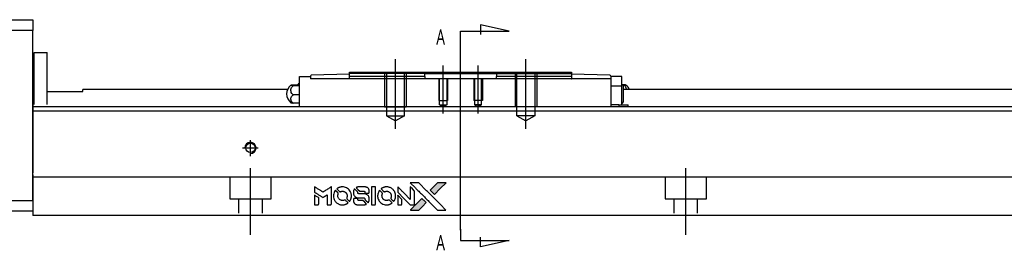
# Model space of a CAD drawing. Header units: millimetres. Extents: x -212 to 3135, y -1694 to 860.
# Tile 3 of 33: x -22 to 204, y -1404 to -1351. Entities that reach past the tile are written whole.
import ezdxf
from ezdxf.lldxf.tags import DXFTag

# ---------------------------------------------------------------- set-up
doc = ezdxf.new("R2010")
doc.units = ezdxf.units.MM
doc.layers.get('0').update_dxf_attribs({"linetype": 'CONTINUOUS'})
doc.layers.add('2', color=7, linetype='CONTINUOUS')
doc.styles.add('CHN', font='Microsoft JhengHei.ttf')
tags = doc.linetypes.add('DASHED', pattern=[25.72, 12.86, -12.86]).pattern_tags.tags
tags[6:7] = [DXFTag(74, 4), DXFTag(75, 0), DXFTag(340, '0'), DXFTag(46, 0.0), DXFTag(50, 0.0), DXFTag(44, 0.0), DXFTag(45, 0.0)]
tags[4:5] = [DXFTag(74, 4), DXFTag(75, 0), DXFTag(340, '0'), DXFTag(46, 0.0), DXFTag(50, 0.0), DXFTag(44, 0.0), DXFTag(45, 0.0)]

# ---------------------------------------------------------------- blocks, each defined once
blk = doc.blocks.new('MosionX logo(完整正式版)')
h = blk.add_hatch(color=22)
h.dxf.hatch_style = 1
h.paths.add_polyline_path([(-1416, 1831), (-1517, 1831), (-1619, 1831), (-1707, 1742, 0.000288), (-1740, 1709, 0.000479), (-1769, 1680, 0.000013), (-1794, 1654, 0.197177), (-1794, 1654, 0.197497), (-1794, 1653, 0.00004), (-1779, 1638, 0.000834), (-1763, 1622, 0.000506), (-1744, 1603), (-1694, 1552), (-1555, 1692)])
h.paths.add_polyline_path([(-1892, 1355), (-1942, 1405, 0.000476), (-1962, 1424, 0.000789), (-1978, 1441, 0.000035), (-1993, 1455, 0.19758), (-1993, 1456, 0.198396), (-1994, 1455, 0.000019), (-2014, 1435, 0.000582), (-2036, 1413, 0.000351), (-2062, 1387, 0.000108), (-2174, 1275, 0.000692), (-2230, 1218, 0.000077), (-2269, 1179, 0.197527), (-2269, 1178, 0.410182), (-2269, 1177, 0.000493), (-2248, 1177, 0.002424), (-2219, 1177, 0.000529), (-2169, 1177), (-2070, 1177), (-1981, 1266)])
at = {"color": 22}
for points in [[(-4562, 1668), (-4562, 1603), (-4545, 1592, -0.000297), (-4534, 1586, -0.000037), (-4510, 1571, -0.000043), (-4482, 1554, -0.000036), (-4452, 1535, 0.000044), (-4422, 1517, 0.000063), (-4396, 1501, 0.000035), (-4374, 1488, 0.0009), (-4368, 1484), (-4360, 1479), (-4348, 1486, 0.001175), (-4342, 1490, 0.000208), (-4329, 1498, 0.000225), (-4315, 1506, 0.000203), (-4300, 1516, -0.000711), (-4286, 1525, -0.001119), (-4274, 1532, -0.000263), (-4263, 1539, -0.04589), (-4262, 1539, -0.519312), (-4261, 1539, -0.001914), (-4261, 1521, -0.003124), (-4260, 1493, -0.000285), (-4260, 1421), (-4260, 1303), (-4219, 1303, 0.001727), (-4189, 1303, 0.025279), (-4179, 1303, 0.073886), (-4173, 1305, 0.07426), (-4167, 1308, 0.03264), (-4166, 1310, 0.01784), (-4164, 1311, 0.017712), (-4163, 1313, 0.026854), (-4162, 1315), (-4160, 1319), (-4160, 1526), (-4159, 1733), (-4162, 1731, -0.004595), (-4163, 1730, -0.00016), (-4169, 1726, -0.000298), (-4177, 1722, -0.000208), (-4185, 1717, 0.000986), (-4210, 1701, 0.00025), (-4250, 1676, 0.000268), (-4292, 1650, 0.000436), (-4329, 1627, -0.002932), (-4341, 1619, -0.004718), (-4351, 1613, -0.001113), (-4360, 1608, -0.227179), (-4361, 1608, -0.045982), (-4362, 1608, -0.000145), (-4374, 1616, -0.000825), (-4387, 1624, -0.000517), (-4403, 1634, 0.000056), (-4458, 1668, 0.000289), (-4488, 1687, 0.000481), (-4511, 1701, 0.000418), (-4535, 1715), (-4562, 1732)], [(-4068, 1643, 0.064158), (-4094, 1594, 0.06356), (-4108, 1539, 0.064004), (-4107, 1483, 0.066747), (-4091, 1429, 0.04321), (-4073, 1396, 0.044737), (-4050, 1367, 0.044901), (-4021, 1342, 0.044184), (-3989, 1323, 0.026293), (-3965, 1313, 0.033344), (-3941, 1306, 0.033227), (-3917, 1303, 0.025815), (-3890, 1302, 0.023119), (-3864, 1304, 0.031044), (-3841, 1308, 0.031337), (-3819, 1315, 0.024258), (-3796, 1325, 0.015622), (-3788, 1329, 0.008495), (-3778, 1335, 0.008415), (-3769, 1341, 0.020814), (-3763, 1346), (-3760, 1348), (-3791, 1379, 0.002843), (-3814, 1403, 0.033917), (-3823, 1411, 0.087906), (-3831, 1414, 0.073302), (-3839, 1416, 0.022047), (-3843, 1415, 0.026465), (-3847, 1415, 0.022233), (-3851, 1414, 0.009985), (-3857, 1412, -0.039011), (-3876, 1407, -0.044398), (-3896, 1406, -0.045096), (-3915, 1408, -0.04265), (-3934, 1413, -0.071154), (-3961, 1428, -0.068827), (-3983, 1450, -0.068713), (-3998, 1476, -0.070507), (-4005, 1506, -0.028605), (-4006, 1519, -0.031418), (-4005, 1531, -0.031044), (-4002, 1544, -0.02668), (-3998, 1556, 0.038913), (-3996, 1564, 0.043732), (-3995, 1571, 0.047754), (-3995, 1578, 0.075756), (-3997, 1583, 0.07294), (-3999, 1586, 0.003456), (-4006, 1594, 0.005023), (-4017, 1605, 0.002422), (-4030, 1619, 0.000819), (-4042, 1631, 0.001349), (-4053, 1641, 0.0001), (-4062, 1650, 0.205335), (-4062, 1651, 0.219821), (-4063, 1650, 0.002494), (-4064, 1648, 0.007089), (-4066, 1646, 0.004494)], [(-3917, 1731, 0.024131), (-3935, 1728, 0.022344), (-3954, 1723, 0.021883), (-3972, 1717, 0.020884), (-3990, 1709, 0.010669), (-4000, 1703, 0.010389), (-4011, 1697, 0.010913), (-4020, 1692, 0.022227), (-4026, 1687), (-4029, 1685), (-3996, 1653, 0.002452), (-3984, 1640, 0.003628), (-3972, 1630, 0.001662), (-3963, 1621, 0.070159), (-3960, 1619, 0.047671), (-3958, 1618, 0.018624), (-3956, 1618, 0.017921), (-3953, 1617, 0.018804), (-3950, 1617, 0.018255), (-3946, 1617, 0.041312), (-3943, 1617, 0.037164), (-3939, 1618, 0.012342), (-3935, 1620, -0.015101), (-3924, 1624, -0.035998), (-3916, 1626, -0.033244), (-3907, 1627, -0.011249), (-3894, 1627, -0.004059), (-3883, 1627, -0.019693), (-3877, 1627, -0.027943), (-3872, 1626, -0.014411), (-3866, 1624, -0.033089), (-3851, 1619, -0.033887), (-3838, 1613, -0.034021), (-3825, 1604, -0.033942), (-3814, 1594, -0.02816), (-3804, 1582, -0.035032), (-3796, 1570, -0.035269), (-3790, 1557, -0.029196), (-3785, 1543, -0.037862), (-3782, 1526, -0.043657), (-3782, 1510, -0.043064), (-3784, 1494, -0.035184), (-3790, 1477, 0.033699), (-3792, 1470, 0.052815), (-3793, 1463, 0.059167), (-3793, 1456, 0.058972), (-3791, 1450, 0.059208), (-3788, 1445, 0.021125), (-3783, 1439, 0.008691), (-3773, 1429, 0.000851), (-3749, 1405, 0.001873), (-3736, 1393, 0.013884), (-3730, 1387, 0.022355), (-3726, 1385, 0.341453), (-3725, 1385, 0.073011), (-3722, 1388, 0.004587), (-3714, 1399, 0.00748), (-3707, 1411, 0.016837), (-3702, 1420, 0.028606), (-3692, 1443, 0.031352), (-3685, 1465, 0.031004), (-3681, 1489, 0.0268), (-3680, 1514, 0.026698), (-3681, 1541, 0.03002), (-3686, 1566, 0.030357), (-3693, 1590, 0.028554), (-3703, 1614, 0.062944), (-3732, 1658, 0.062206), (-3772, 1694, 0.062448), (-3819, 1719, 0.064355), (-3870, 1731, 0.017377), (-3880, 1731, 0.008369), (-3893, 1731, 0.008367), (-3907, 1731, 0.01757)], [(-3610, 1675, 0.023289), (-3616, 1665, 0.026845), (-3621, 1655, 0.026047), (-3626, 1644, 0.019751), (-3629, 1631, 0.013249), (-3631, 1624, 0.025169), (-3631, 1618, 0.016532), (-3632, 1611, 0.002937), (-3632, 1598, 0.003317), (-3632, 1586, 0.011808), (-3631, 1578, 0.01777), (-3631, 1572, 0.021476), (-3630, 1567, 0.04325), (-3623, 1544, 0.045753), (-3612, 1523, 0.04649), (-3598, 1505, 0.047672), (-3581, 1490, 0.025315), (-3573, 1485, 0.015208), (-3564, 1480, 0.01512), (-3554, 1476, 0.022488), (-3546, 1473, 0.027857), (-3532, 1469, 0.034138), (-3519, 1467, 0.014286), (-3499, 1467, 0.00124), (-3449, 1467, -0.00103), (-3418, 1467, -0.002552), (-3396, 1466, -0.001594), (-3379, 1466, -0.047676), (-3374, 1466, -0.085307), (-3367, 1463, -0.097789), (-3361, 1457, -0.085947), (-3357, 1450, -0.051339), (-3356, 1440, 0.014634), (-3355, 1436, 0.015028), (-3355, 1433, 0.014927), (-3354, 1430, 0.059415), (-3353, 1429, 0.070595), (-3351, 1425, 0.00028), (-3315, 1389, 0.000111), (-3279, 1352, 0.200239), (-3277, 1352, 0.268906), (-3276, 1352, 0.001866), (-3271, 1361, 0.007532), (-3267, 1370, 0.017818), (-3263, 1376, 0.013256), (-3261, 1383, 0.011636), (-3258, 1391, 0.011528), (-3256, 1399, 0.012303), (-3254, 1407, 0.0423), (-3252, 1419, 0.013657), (-3252, 1437, 0.013857), (-3252, 1455, 0.037428), (-3254, 1468, 0.014927), (-3256, 1477, 0.0122), (-3259, 1486, 0.012518), (-3262, 1494, 0.023062), (-3265, 1501, 0.065961), (-3281, 1525, 0.06055), (-3304, 1545, 0.059676), (-3331, 1559, 0.060497), (-3360, 1567, 0.025683), (-3367, 1567, 0.001528), (-3386, 1567, 0.002124), (-3410, 1568, 0.001173), (-3439, 1568, -0.000809), (-3490, 1568, -0.017164), (-3506, 1568, -0.063931), (-3514, 1570, -0.108429), (-3520, 1573, -0.052941), (-3523, 1577, -0.063675), (-3525, 1582, -0.050562), (-3526, 1587, -0.020337), (-3527, 1595, 0.009897), (-3528, 1599, 0.016482), (-3528, 1603, 0.019019), (-3529, 1606, 0.06043), (-3530, 1608, 0.076267), (-3533, 1613, 0.00054), (-3566, 1646, 0.000307), (-3601, 1680, 0.142594), (-3604, 1681, 0.232419), (-3604, 1681, 0.022995), (-3606, 1680, 0.024627), (-3608, 1678, 0.015407)], [(-3516, 1731, 0.018538), (-3522, 1730, 0.010695), (-3530, 1729, 0.01068), (-3538, 1727, 0.017678), (-3544, 1725, 0.013849), (-3551, 1722, 0.011814), (-3559, 1719, 0.004513), (-3566, 1716, 0.290035), (-3566, 1715, 0.196418), (-3566, 1714, 0.000124), (-3554, 1702, 0.001477), (-3540, 1688, 0.000898), (-3524, 1671), (-3481, 1629), (-3427, 1628, -0.001471), (-3387, 1628, -0.028714), (-3374, 1627, -0.097073), (-3367, 1625, -0.084199), (-3361, 1620, -0.042698), (-3359, 1616, -0.053912), (-3357, 1612, -0.051004), (-3356, 1608, -0.032967), (-3355, 1602, 0.00807), (-3355, 1600, 0.003023), (-3355, 1596, 0.002994), (-3355, 1592, 0.003629), (-3355, 1588), (-3354, 1579), (-3313, 1579, 0.001618), (-3293, 1579, 0.005206), (-3280, 1579, 0.00535), (-3271, 1579, 0.060675), (-3268, 1580, 0.048484), (-3266, 1581, 0.02389), (-3264, 1582, 0.022812), (-3261, 1584, 0.02462), (-3259, 1586, 0.061781), (-3255, 1591, 0.080179), (-3253, 1596, 0.048561), (-3252, 1604, 0.010021), (-3251, 1619, 0.016602), (-3252, 1638, 0.031409), (-3254, 1653, 0.036474), (-3258, 1666, 0.03439), (-3263, 1679, 0.065928), (-3277, 1699, 0.069066), (-3296, 1715, 0.065697), (-3319, 1725, 0.051559), (-3346, 1731, 0.020904), (-3360, 1731, 0.000451), (-3431, 1731, 0.000419), (-3502, 1732, 0.022759)], [(-3202, 1517), (-3202, 1303), (-3160, 1303), (-3118, 1303), (-3113, 1306, 0.071429), (-3109, 1309, 0.054799), (-3105, 1313, 0.053585), (-3102, 1318, 0.060698), (-3101, 1323, 0.033975), (-3100, 1332, 0.000112), (-3100, 1441, 0.000726), (-3100, 1548, 0.001084), (-3101, 1641), (-3102, 1732), (-3152, 1732), (-3202, 1732)], [(-3011, 1643, 0.018008), (-3017, 1634, 0.009842), (-3023, 1622, 0.009807), (-3030, 1610, 0.015716), (-3035, 1599, 0.048467), (-3047, 1561, 0.045841), (-3052, 1520, 0.046006), (-3049, 1479, 0.049638), (-3039, 1441, 0.064819), (-3012, 1391, 0.06695), (-2974, 1350, 0.066691), (-2926, 1320, 0.063505), (-2872, 1304, 0.03135), (-2858, 1302, 0.010439), (-2837, 1302, 0.010391), (-2817, 1302, 0.032408), (-2803, 1304, 0.015696), (-2787, 1307, 0.018095), (-2771, 1312, 0.018551), (-2757, 1317, 0.018352), (-2743, 1323, 0.015568), (-2733, 1328, 0.009832), (-2723, 1334, 0.009795), (-2713, 1341, 0.023727), (-2706, 1346), (-2703, 1348), (-2734, 1379, 0.001528), (-2751, 1397, 0.010022), (-2760, 1406, 0.019586), (-2766, 1411, 0.061865), (-2771, 1413, 0.055054), (-2777, 1415, 0.061607), (-2784, 1416, 0.048725), (-2792, 1415, 0.020221), (-2802, 1412, -0.017722), (-2813, 1409, -0.02685), (-2822, 1407, -0.02759), (-2832, 1406, -0.020233), (-2843, 1406, -0.04793), (-2864, 1409, -0.048386), (-2883, 1416, -0.047866), (-2901, 1426, -0.044964), (-2917, 1440, -0.04333), (-2931, 1457, -0.050921), (-2941, 1475, -0.051473), (-2946, 1495, -0.0459), (-2948, 1516, -0.019014), (-2948, 1526, -0.024114), (-2947, 1535, -0.025081), (-2945, 1544, -0.023892), (-2942, 1553, 0.008624), (-2939, 1560, 0.026486), (-2938, 1564, 0.035074), (-2937, 1568, 0.02756), (-2937, 1573, 0.087163), (-2939, 1580, 0.073291), (-2942, 1587, 0.028074), (-2951, 1596, 0.002594), (-2973, 1619), (-3005, 1651)], [(-2860, 1730, 0.023681), (-2878, 1728, 0.022402), (-2896, 1723, 0.021929), (-2914, 1717, 0.020503), (-2931, 1709, 0.013745), (-2941, 1704, 0.009767), (-2952, 1698, 0.009658), (-2962, 1691, 0.027804), (-2968, 1687), (-2971, 1685), (-2939, 1653, 0.002053), (-2924, 1638, 0.006738), (-2914, 1628, 0.007826), (-2907, 1622, 0.063909), (-2903, 1619, 0.061532), (-2897, 1617, 0.068674), (-2891, 1617, 0.052072), (-2885, 1618, 0.019648), (-2875, 1621, -0.018366), (-2864, 1624, -0.0288), (-2854, 1626, -0.029061), (-2844, 1627, -0.019155), (-2832, 1627, -0.053809), (-2807, 1624, -0.058833), (-2784, 1615, -0.058566), (-2764, 1601, -0.052525), (-2746, 1582, -0.044733), (-2737, 1566, -0.040573), (-2729, 1547, -0.041123), (-2725, 1529, -0.04951), (-2725, 1511, -0.017369), (-2725, 1502, -0.024255), (-2727, 1495, -0.023787), (-2729, 1487, -0.015798), (-2732, 1479, 0.010631), (-2734, 1474, 0.033653), (-2735, 1470, 0.037806), (-2736, 1467, 0.016307), (-2736, 1462, 0.068179), (-2734, 1453, 0.095747), (-2731, 1446, 0.033418), (-2722, 1436, 0.002133), (-2695, 1409, 0.001452), (-2680, 1395, 0.012393), (-2673, 1388, 0.020479), (-2668, 1385, 0.344362), (-2667, 1385, 0.074287), (-2663, 1388, 0.005454), (-2656, 1400, 0.008391), (-2649, 1412, 0.017097), (-2643, 1422, 0.027375), (-2635, 1442, 0.02835), (-2628, 1463, 0.027723), (-2624, 1485, 0.023913), (-2623, 1509, 0.027047), (-2623, 1537, 0.031685), (-2627, 1563, 0.032425), (-2634, 1588, 0.031013), (-2644, 1612, 0.037914), (-2661, 1641, 0.040153), (-2682, 1667, 0.039834), (-2707, 1688, 0.036173), (-2736, 1707, 0.040752), (-2765, 1719, 0.035885), (-2796, 1728, 0.035491), (-2828, 1731, 0.037615)], [(-2572, 1669), (-2572, 1604), (-2422, 1453), (-2271, 1303), (-2229, 1303, 0.0008), (-2202, 1303, 0.010795), (-2192, 1303, 0.030495), (-2186, 1304, 0.080372), (-2183, 1305, 0.03816), (-2179, 1308, 0.041799), (-2176, 1310, 0.042486), (-2174, 1314, 0.042078), (-2172, 1317, 0.099276), (-2170, 1322, 0.003302), (-2170, 1343, 0.002586), (-2170, 1380, 0.000204), (-2170, 1477), (-2170, 1633), (-2221, 1683), (-2271, 1733), (-2271, 1583), (-2272, 1433), (-2419, 1582, 0.000253), (-2476, 1639, 0.000412), (-2524, 1687, 0.000041), (-2567, 1730, 0.041338), (-2570, 1732), (-2572, 1734)], [(-2150, 1708, -0.000056), (-2089, 1647, -0.000021), (-2004, 1562, -0.000021), (-1911, 1469, -0.000025), (-1823, 1381), (-1619, 1177), (-1518, 1177), (-1417, 1177), (-1553, 1315, 0.000274), (-1619, 1381, 0.000123), (-1705, 1467, 0.000121), (-1797, 1559, 0.000165), (-1879, 1641), (-2068, 1831), (-2170, 1831), (-2272, 1831)], [(-1707, 1742, 0.000288), (-1740, 1709, 0.000479), (-1769, 1680, 0.000013), (-1794, 1654, 0.197177), (-1794, 1654, 0.197497), (-1794, 1653, 0.00004), (-1779, 1638, 0.000836), (-1763, 1622, 0.000505), (-1744, 1603), (-1694, 1552), (-1555, 1692), (-1416, 1831), (-1517, 1831), (-1619, 1831)], [(-4562, 1417), (-4562, 1303), (-4521, 1303, 0.000842), (-4494, 1303, 0.010591), (-4484, 1303, 0.028995), (-4479, 1303, 0.069543), (-4475, 1305, 0.051063), (-4471, 1307, 0.039932), (-4468, 1310, 0.039414), (-4465, 1314, 0.045845), (-4462, 1318, 0.094811), (-4461, 1322, 0.007124), (-4461, 1333, 0.004713), (-4461, 1352, 0.000534), (-4461, 1395), (-4461, 1469), (-4471, 1475, 0.000828), (-4502, 1494, 0.000879), (-4532, 1513, 0.000048), (-4561, 1530, 0.137596), (-4562, 1531, 0.413028), (-4562, 1530, 0.000016), (-4562, 1497, 0.000623), (-4562, 1460, 0.000374)], [(-3615, 1454, 0.065483), (-3620, 1451, 0.053271), (-3625, 1447, 0.052018), (-3628, 1443, 0.0556), (-3631, 1437, 0.036839), (-3632, 1434, 0.026922), (-3632, 1430, 0.016905), (-3633, 1424, 0.004317), (-3633, 1416, 0.016369), (-3632, 1397, 0.029936), (-3630, 1382, 0.03418), (-3627, 1369, 0.031327), (-3621, 1356, 0.046935), (-3612, 1340, 0.054053), (-3600, 1327, 0.053701), (-3585, 1317, 0.045364), (-3568, 1309, 0.032479), (-3552, 1305, 0.03386), (-3537, 1303, 0.013578), (-3512, 1303, 0.001155), (-3450, 1303, 0.000413), (-3396, 1303, 0.005008), (-3375, 1304, 0.013199), (-3364, 1304, 0.033956), (-3355, 1305, 0.013909), (-3347, 1308, 0.010864), (-3337, 1310, 0.010938), (-3329, 1313, 0.028702), (-3323, 1316), (-3318, 1318), (-3362, 1362), (-3405, 1406), (-3455, 1406, -0.001504), (-3477, 1406, -0.00328), (-3493, 1406, -0.001901), (-3506, 1406, -0.061333), (-3510, 1407, -0.063621), (-3514, 1409, -0.048633), (-3518, 1412, -0.046769), (-3522, 1415, -0.047961), (-3525, 1420, -0.02678), (-3526, 1424, -0.050957), (-3527, 1427, -0.029398), (-3528, 1431, -0.00401), (-3528, 1441), (-3529, 1456), (-3569, 1456, 0.001061), (-3593, 1456, 0.009147), (-3604, 1455, 0.020721), (-3611, 1455, 0.051619)], [(-2572, 1416), (-2572, 1303), (-2530, 1303), (-2488, 1303), (-2483, 1306, 0.03146), (-2480, 1308, 0.026444), (-2478, 1310, 0.026444), (-2476, 1312, 0.031457), (-2475, 1314), (-2472, 1319), (-2471, 1375), (-2471, 1431), (-2521, 1481, 0.000745), (-2540, 1499, 0.001228), (-2556, 1515, 0.000087), (-2571, 1529, 0.195134), (-2571, 1530, 0.412117), (-2572, 1529, 0.000048), (-2572, 1496, 0.00109), (-2572, 1460, 0.000653)], [(-2062, 1387, 0.000108), (-2174, 1275, 0.000692), (-2230, 1218, 0.000077), (-2269, 1179, 0.197527), (-2269, 1178, 0.410182), (-2269, 1177, 0.000493), (-2248, 1177, 0.002424), (-2219, 1177, 0.000529), (-2170, 1177), (-2070, 1177), (-1981, 1266), (-1892, 1355), (-1942, 1405, 0.000476), (-1962, 1424, 0.000789), (-1978, 1441, 0.000035), (-1993, 1455, 0.19758), (-1993, 1456, 0.198396), (-1994, 1455, 0.000019), (-2014, 1435, 0.000582), (-2036, 1413, 0.000351)]]:
    blk.add_lwpolyline(points, format="xyb", close=True, dxfattribs=at)

msp = doc.modelspace()

# ---------------------------------------------------------------- linework, layer by layer
at = {"layer": '2', "linetype": 'Continuous'}
for p, q in [((-77.87, -1351.42), (-18.87, -1351.42)), ((-18.87, -1351.42), (-18.87, -1353.92)), ((-18.87, -1353.92), (-77.87, -1353.92)), ((-18.87, -1392.92), (-18.87, -1353.92)), ((-18.57, -1358.92), (-15.57, -1358.92)), ((-18.57, -1370.87), (-18.57, -1358.92)), ((-18.57, -1358.92), (-15.57, -1358.92)), ((-18.57, -1370.87), (-18.57, -1358.92)), ((-15.57, -1370.87), (-15.57, -1358.92)), ((-15.57, -1370.87), (-15.57, -1358.92)), ((-18.57, -1362.17), (-18.87, -1362.17)), ((-18.57, -1362.17), (-18.87, -1362.17)), ((53.93, -1363.97), (45.12, -1364.2)), ((53.93, -1363.47), (70.93, -1363.47)), ((53.93, -1364.47), (53.93, -1363.47)), ((71.23, -1363.77), (70.93, -1363.47)), ((70.93, -1363.47), (87.93, -1363.47)), ((71.23, -1363.77), (74.23, -1363.77)), ((71.23, -1364.47), (71.23, -1363.77)), ((74.23, -1363.77), (84.63, -1363.77)), ((84.63, -1363.77), (87.63, -1363.77)), ((87.93, -1363.47), (87.63, -1363.77)), ((87.63, -1363.77), (87.63, -1364.47)), ((87.93, -1363.47), (104.93, -1363.47)), ((104.93, -1363.47), (104.93, -1364.47)), ((113.73, -1364.2), (104.93, -1363.97)), ((42.43, -1364.47), (44.93, -1364.47)), ((42.43, -1366.67), (42.43, -1364.47)), ((44.93, -1364.47), (44.93, -1364.4)), ((44.93, -1364.47), (44.93, -1364.97)), ((113.93, -1364.97), (44.93, -1364.97)), ((53.87, -1364.97), (53.93, -1364.97)), ((53.93, -1364.97), (53.93, -1364.47)), ((71.23, -1364.47), (71.23, -1364.97)), ((87.63, -1364.97), (87.63, -1364.47)), ((104.93, -1364.47), (104.93, -1364.97)), ((104.93, -1364.97), (104.99, -1364.97)), ((113.93, -1364.4), (113.93, -1364.47)), ((113.93, -1364.47), (113.93, -1364.97)), ((116.43, -1364.47), (113.93, -1364.47)), ((113.93, -1364.97), (113.93, -1371.42)), ((116.43, -1366.67), (116.43, -1364.47)), ((-15.57, -1367.92), (-7.37, -1367.92)), ((39.64, -1367.47), (-7.37, -1367.47)), ((-7.37, -1367.92), (-7.37, -1367.47)), ((40.97, -1366.36), (42.43, -1366.36)), ((42.43, -1366.6), (40.97, -1366.6)), ((42.43, -1369.97), (42.43, -1366.67)), ((116.43, -1366.67), (113.93, -1366.67)), ((116.43, -1369.97), (116.43, -1366.67)), ((116.89, -1366.36), (116.6, -1366.36)), ((116.78, -1366.54), (116.78, -1368.47)), ((481.13, -1367.47), (116.78, -1367.47)), ((116.78, -1368.47), (116.78, -1370.39)), ((42.43, -1368.71), (40.97, -1368.71)), ((42.43, -1370.58), (40.97, -1370.58)), ((42.43, -1371.42), (42.43, -1369.97)), ((116.43, -1370.97), (116.43, -1369.97)), ((80.38, -1371.42), (-18.87, -1371.42)), ((481.13, -1372.42), (-18.87, -1372.42)), ((481.13, -1371.42), (80.38, -1371.42)), ((115.77, -1370.97), (113.93, -1370.97)), ((115.77, -1370.97), (117.81, -1370.97)), ((115.77, -1370.97), (115.77, -1371.42)), ((117.81, -1370.97), (117.93, -1370.97)), ((117.81, -1370.97), (117.81, -1371.42)), ((117.93, -1371.42), (117.93, -1370.97)), ((-18.87, -1387.07), (-18.87, -1393.87)), ((76.22, -1387.62), (-18.87, -1387.62)), ((481.13, -1387.62), (76.22, -1387.62)), ((-33.87, -1392.92), (-18.87, -1392.92)), ((-18.87, -1395.42), (-33.87, -1395.42)), ((-18.87, -1393.87), (-18.87, -1396.42)), ((73.97, -1396.42), (-18.87, -1396.42)), ((481.13, -1396.42), (73.97, -1396.42))]:
    msp.add_line(p, q, dxfattribs=at)
at = {"layer": '2'}
for p, q in [((90.58, -1354.03), (83.99, -1352.6)), ((83.99, -1352.6), (83.99, -1354.83)), ((79.43, -1354.03), (90.58, -1354.03)), ((79.43, -1356.67), (79.43, -1354.03)), ((79.43, -1399.79), (79.43, -1356.67)), ((64.43, -1376.47), (64.43, -1360.47)), ((94.43, -1376.47), (94.43, -1360.47)), ((75.43, -1372.97), (75.43, -1361.97)), ((83.43, -1372.97), (83.43, -1361.97)), ((79.43, -1399.54), (79.43, -1402.17)), ((79.43, -1402.17), (90.58, -1402.17)), ((83.99, -1403.61), (83.99, -1401.38)), ((90.58, -1402.17), (83.99, -1403.61))]:
    msp.add_line(p, q, dxfattribs=at)
at = {"layer": '2', "linetype": 'DASHED', "ltscale": 0.1}
for p, q in [((71.23, -1363.77), (53.93, -1363.77)), ((61.93, -1363.47), (61.93, -1371.47)), ((62.36, -1363.47), (62.36, -1373.47)), ((66.5, -1373.47), (66.5, -1363.47)), ((66.93, -1363.47), (66.93, -1371.47)), ((91.93, -1363.47), (91.93, -1371.47)), ((92.36, -1373.47), (92.36, -1363.47)), ((96.5, -1363.47), (96.5, -1373.47)), ((96.93, -1363.47), (96.93, -1371.47)), ((74.43, -1364.97), (74.43, -1369.97)), ((74.6, -1370.97), (74.6, -1364.97)), ((76.25, -1364.97), (76.25, -1370.97)), ((76.43, -1364.97), (76.43, -1369.97)), ((82.43, -1364.97), (82.43, -1369.97)), ((82.6, -1364.97), (82.6, -1370.97)), ((84.25, -1370.97), (84.25, -1364.97)), ((84.43, -1364.97), (84.43, -1369.97)), ((74.43, -1369.97), (76.43, -1369.97)), ((84.43, -1369.97), (82.43, -1369.97)), ((61.93, -1371.47), (66.93, -1371.47)), ((63.96, -1371.47), (64.43, -1371.47)), ((74.6, -1370.97), (76.25, -1370.97)), ((74.6, -1370.97), (75.43, -1371.44)), ((76.25, -1370.97), (75.43, -1371.44)), ((84.25, -1370.97), (82.6, -1370.97)), ((82.6, -1370.97), (83.43, -1371.44)), ((84.25, -1370.97), (83.43, -1371.44)), ((96.93, -1371.47), (91.93, -1371.47)), ((62.36, -1373.47), (66.5, -1373.47)), ((62.36, -1373.47), (64.43, -1374.66)), ((66.5, -1373.47), (64.43, -1374.66)), ((96.5, -1373.47), (92.36, -1373.47)), ((92.36, -1373.47), (94.43, -1374.66)), ((96.5, -1373.47), (94.43, -1374.66)), ((26.38, -1387.62), (26.38, -1392.57)), ((35.88, -1392.57), (35.88, -1387.62)), ((126.38, -1387.62), (126.38, -1392.57)), ((135.88, -1392.57), (135.88, -1387.62)), ((26.38, -1392.57), (35.88, -1392.57)), ((28.38, -1392.57), (28.38, -1395.87)), ((33.88, -1395.87), (33.88, -1392.57)), ((126.38, -1392.57), (135.88, -1392.57)), ((128.38, -1392.57), (128.38, -1395.87)), ((133.88, -1395.87), (133.88, -1392.57))]:
    msp.add_line(p, q, dxfattribs=at)
at = {"layer": '2', "linetype": 'DASHED'}
for p, q in [((87.63, -1363.77), (87.63, -1363.77)), ((42.43, -1364.47), (42.43, -1364.47)), ((44.93, -1364.47), (44.93, -1364.47)), ((44.93, -1364.57), (44.93, -1364.57)), ((71.23, -1364.97), (71.23, -1364.97)), ((71.23, -1364.97), (71.23, -1364.97)), ((87.63, -1364.97), (87.63, -1364.97)), ((113.93, -1364.47), (113.93, -1364.47)), ((113.93, -1364.57), (113.93, -1364.57)), ((116.43, -1364.47), (116.43, -1364.47)), ((-18.87, -1370.87), (-18.87, -1371.87)), ((-18.87, -1371.87), (-18.87, -1386.57)), ((-18.87, -1392.92), (-18.87, -1395.42))]:
    msp.add_line(p, q, dxfattribs=at)
at = {"layer": '2', "ltscale": 0.5}
for p, q in [((31.13, -1382.74), (31.13, -1379.07)), ((29.33, -1380.87), (32.93, -1380.87)), ((31.13, -1400.87), (31.13, -1385.51)), ((131.13, -1400.87), (131.13, -1385.51))]:
    msp.add_line(p, q, dxfattribs=at)
at = {"layer": '2', "linetype": 'Continuous'}
msp.add_circle((31.13, -1380.87), 1.07, dxfattribs=at)
for centre, radius, start, end in [((43.92, -1368.43), 2.85, 121.5132, 133.5232), ((45.13, -1364.4), 0.2, 91.5, 180), ((113.73, -1364.4), 0.2, 0, 88.5), ((114.64, -1368.43), 2.85, 41.3431, 51.1006), ((41.93, -1368.47), 2.5, 126.4021, 180), ((41.93, -1368.47), 2.5, 180, 233.5675), ((115.93, -1368.47), 2.5, 23.5613, 53.5675), ((114.64, -1368.51), 2.85, 308.8994, 318.6569)]:
    msp.add_arc(centre, radius, start, end, dxfattribs=at)
at = {"layer": '2'}
msp.add_arc((31.13, -1380.87), 1.3, 270, 180, dxfattribs=at)
at = {"layer": '2', "linetype": 'DASHED', "ltscale": 0.1}
msp.add_open_spline([(87.63, -1363.77), (104.93, -1363.77)], degree=1, dxfattribs=at)
at = {"layer": '2', "linetype": 'Continuous'}
for points in [[(71.23, -1364.47), (53.93, -1364.47)], [(104.93, -1364.47), (87.63, -1364.47)]]:
    msp.add_open_spline(points, degree=1, dxfattribs=at)
for points, knots in [([(40.97, -1366.6), (40.84, -1366.59), (40.73, -1366.57), (40.56, -1366.54), (40.49, -1366.53), (40.43, -1366.49), (40.42, -1366.47), (40.47, -1366.44), (40.52, -1366.42), (40.67, -1366.39), (40.77, -1366.38), (40.92, -1366.36), (40.94, -1366.36), (40.97, -1366.36)], [0, 0, 0, 0, 0.192078, 0.192078, 0.384156, 0.384156, 0.576234, 0.576234, 0.768312, 0.768312, 0.960389, 0.960389, 1, 1, 1, 1]), ([(40.97, -1368.71), (40.84, -1368.61), (40.73, -1368.49), (40.56, -1368.23), (40.49, -1368.08), (40.43, -1367.78), (40.42, -1367.62), (40.47, -1367.32), (40.52, -1367.17), (40.67, -1366.89), (40.77, -1366.77), (40.92, -1366.64), (40.94, -1366.62), (40.97, -1366.6)], [0, 0, 0, 0, 0.192078, 0.192078, 0.384156, 0.384156, 0.576234, 0.576234, 0.768312, 0.768312, 0.960389, 0.960389, 1, 1, 1, 1]), ([(117.41, -1366.46), (117.39, -1366.44), (117.34, -1366.42), (117.19, -1366.39), (117.09, -1366.38), (116.94, -1366.36), (116.91, -1366.36), (116.89, -1366.36)], [0, 0, 0, 0, 0.448024, 0.448024, 0.905631, 0.905631, 1, 1, 1, 1]), ([(116.89, -1366.36), (117.02, -1366.45), (117.13, -1366.55), (117.3, -1366.79), (117.36, -1366.92), (117.43, -1367.18), (117.44, -1367.32), (117.42, -1367.46), (117.41, -1367.46), (117.41, -1367.47)], [0, 0, 0, 0, 0.33014, 0.33014, 0.660281, 0.660281, 0.990421, 0.990421, 1, 1, 1, 1]), ([(40.97, -1370.58), (40.84, -1370.49), (40.73, -1370.38), (40.56, -1370.15), (40.49, -1370.02), (40.43, -1369.75), (40.42, -1369.61), (40.47, -1369.34), (40.52, -1369.21), (40.67, -1368.97), (40.77, -1368.86), (40.92, -1368.74), (40.94, -1368.72), (40.97, -1368.71)], [0, 0, 0, 0, 0.192078, 0.192078, 0.384156, 0.384156, 0.576234, 0.576234, 0.768312, 0.768312, 0.960389, 0.960389, 1, 1, 1, 1]), ([(40.44, -1370.48), (40.47, -1370.5), (40.52, -1370.51), (40.67, -1370.54), (40.77, -1370.56), (40.92, -1370.57), (40.94, -1370.57), (40.97, -1370.58)], [0, 0, 0, 0, 0.448024, 0.448024, 0.905631, 0.905631, 1, 1, 1, 1])]:
    msp.add_open_spline(points, degree=3, knots=knots, dxfattribs=at)

# ---------------------------------------------------------------- block references
at = {"xscale": 0.0096, "yscale": 0.0096, "zscale": 0.0096}
msp.add_blockref('MosionX logo(完整正式版)', (89.66, -1406.45), dxfattribs=at)

# ---------------------------------------------------------------- texts
at = {"layer": '2', "style": 'CHN', "width": 0.7}
for p in [(73.81, -1357.17), (73.81, -1404.4)]:
    msp.add_text('A', height=3.5, dxfattribs=at).set_placement(p)

doc.saveas('drawing.dxf')
